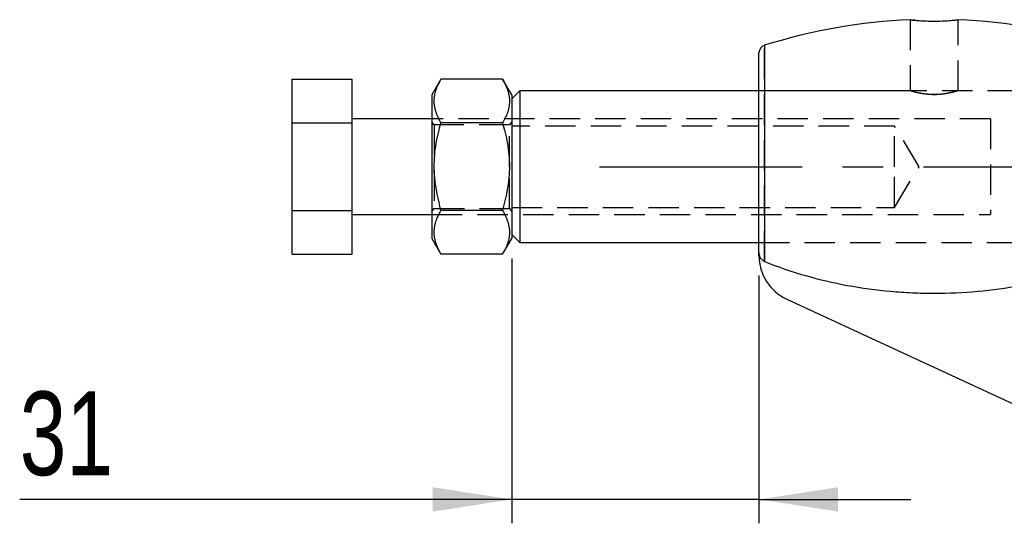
# Model space of a CAD drawing. Extents: x 63 to 798, y 53 to 570.
# Tile 23 of 28: x 514 to 597, y 334 to 376. Entities that reach past the tile are written whole.
import ezdxf

# ---------------------------------------------------------------- set-up
doc = ezdxf.new("R2010")
doc.units = 0
doc.header["$LTSCALE"] = 2
doc.linetypes.add('CENTERX2', pattern=[20.32, 12.7, -2.54, 2.54, -2.54])
doc.linetypes.add('HIDDEN', pattern=[1.905, 1.27, -0.635])
doc.layers.get('0').update_dxf_attribs({"linetype": 'CONTINUOUS'})
doc.layers.add('FORMATO', color=179, linetype='CONTINUOUS')
doc.styles.add('SLDTEXTSTYLE0', font='TXT', dxfattribs={"width": 0.75})
doc.dimstyles.new('SLDDIMSTYLE6', dxfattribs={"dimtxt": 7, "dimasz": 6.604, "dimexe": 0, "dimexo": 0.0625, "dimgap": 1.75, "dimtad": 1, "dimdec": 0, "dimlfac": 1.5, "dimrnd": 1e-09, "dimzin": 12, "dimtxsty": 'SLDTEXTSTYLE0', "dimsah": 1, "dimcen": 0.09, "dimazin": 3, "dimtfac": 1, "dimtmove": 0, "dimatfit": 3, "dimtolj": 1, "dimtzin": 12})

# ---------------------------------------------------------------- blocks, each defined once
blk = doc.blocks.new('_D_11')
at = {"layer": 'FORMATO'}
for p, q in [((555.536, 356.444), (555.536, 334.304)), ((576.203, 355.028), (576.203, 334.304)), ((555.536, 336.304), (514.421, 336.304)), ((576.203, 336.304), (555.536, 336.304)), ((576.203, 336.304), (588.903, 336.304))]:
    blk.add_line(p, q, dxfattribs=at)
for points in [[(555.536, 336.304), (548.932, 337.32), (548.932, 335.288)], [(576.203, 336.304), (582.807, 335.288), (582.807, 337.32)]]:
    blk.add_solid(points, dxfattribs=at)
at = {"layer": 'FORMATO', "insert": (514.421, 345.328), "char_height": 7, "attachment_point": 1, "style": 'SLDTEXTSTYLE0'}
blk.add_mtext('31', dxfattribs=at)

msp = doc.modelspace()

# ---------------------------------------------------------------- linework, layer by layer
at = {"color": 7, "linetype": 'HIDDEN'}
for p, q in [((588.8365, 376.4162), (588.8365, 370.4705)), ((592.8365, 370.4721), (592.8365, 376.4167)), ((576.6691, 356.196), (576.6691, 374.2772)), ((605.4698, 370.4774), (576.2032, 370.4774)), ((588.8589, 370.4774), (576.2032, 370.4774)), ((605.4698, 370.4774), (592.8193, 370.4774)), ((590.6809, 370.1625), (591.0245, 370.164)), ((595.5365, 368.1274), (548.8698, 368.1274)), ((549.0479, 367.6274), (548.8698, 367.8817)), ((555.5365, 367.8817), (555.3584, 367.6274)), ((595.5365, 368.1274), (595.5365, 360.1274)), ((549.0479, 367.6274), (549.0479, 360.6274)), ((555.3584, 367.6274), (549.0479, 367.6274)), ((555.3584, 364.1274), (555.3584, 367.6274)), ((587.5365, 367.5274), (555.5365, 367.5274)), ((587.5365, 364.1274), (587.5365, 367.5274)), ((589.5794, 364.1274), (587.5365, 367.5274)), ((555.3584, 360.6274), (555.3584, 364.1274)), ((587.5365, 360.7274), (587.5365, 364.1274)), ((587.5365, 360.7274), (589.5794, 364.1274)), ((548.8698, 360.3732), (549.0479, 360.6274)), ((549.0479, 360.6274), (555.3584, 360.6274)), ((555.3584, 360.6274), (555.5365, 360.3732)), ((555.5365, 360.7274), (587.5365, 360.7274)), ((548.8698, 360.1274), (595.5365, 360.1274)), ((576.2032, 357.7774), (605.4698, 357.7774)), ((576.2032, 357.7774), (605.4698, 357.7774))]:
    msp.add_line(p, q, dxfattribs=at)
at = {"color": 7, "linetype": 'CONTINUOUS'}
for p, q in [((576.2032, 357.0277), (576.2032, 373.6415)), ((537.2032, 371.4406), (542.2032, 371.4406)), ((537.2032, 367.784), (537.2032, 371.4406)), ((542.2032, 367.784), (542.2032, 371.4406)), ((549.628, 371.4406), (548.8698, 370.1274)), ((554.7784, 371.4406), (549.628, 371.4406)), ((555.5365, 370.1274), (554.7784, 371.4406)), ((556.2032, 370.4774), (555.5365, 369.8108)), ((576.2032, 370.4774), (556.2032, 370.4774)), ((556.2032, 370.4774), (556.2032, 364.1274)), ((548.8698, 370.1274), (548.8698, 364.1274)), ((555.5365, 370.1274), (555.5365, 364.1274)), ((548.8698, 368.1274), (542.2032, 368.1274)), ((537.2032, 367.784), (542.2032, 367.784)), ((537.2032, 360.4709), (537.2032, 367.784)), ((542.2032, 360.4709), (542.2032, 367.784)), ((554.7784, 367.784), (549.628, 367.784)), ((548.8698, 364.1274), (548.8698, 358.1274)), ((555.5365, 364.1274), (555.5365, 358.1274)), ((556.2032, 364.1274), (556.2032, 357.7774)), ((537.2032, 356.8143), (537.2032, 360.4709)), ((537.2032, 360.4709), (542.2032, 360.4709)), ((542.2032, 356.8143), (542.2032, 360.4709)), ((554.7784, 360.4709), (549.628, 360.4709)), ((542.2032, 360.1274), (548.8698, 360.1274)), ((548.8698, 358.1274), (549.628, 356.8143)), ((554.7784, 356.8143), (555.5365, 358.1274)), ((555.5365, 358.4441), (556.2032, 357.7774)), ((556.2032, 357.7774), (576.2032, 357.7774)), ((537.2032, 356.8143), (542.2032, 356.8143)), ((554.7784, 356.8143), (549.628, 356.8143)), ((576.2032, 356.6816), (576.2032, 357.0277)), ((578.5203, 353.0529), (598.6671, 343.7094))]:
    msp.add_line(p, q, dxfattribs=at)
at = {"color": 8, "linetype": 'CONTINUOUS'}
msp.add_line((576.6691, 374.2772), (576.6691, 356.196), dxfattribs=at)
at = {"color": 7, "linetype": 'CONTINUOUS'}
for centre, radius, start, end in [((590.8365, 329.4082), 47.0526, 92.413597, 107.523498), ((590.8365, 329.4082), 47.0526, 72.476502, 87.581117), ((576.8698, 373.6415), 0.6667, 107.523498, 180), ((580.2032, 356.6816), 4, 180, 245.119633)]:
    msp.add_arc(centre, radius, start, end, dxfattribs=at)
for points, knots in [([(588.8545, 376.4161), (588.8488, 376.4168), (588.8148, 376.4208), (588.9727, 376.4017), (589.3237, 376.3648), (589.8649, 376.3224), (590.5114, 376.2961), (591.195, 376.2969), (591.8345, 376.3241), (592.3689, 376.3666), (592.7118, 376.4031), (592.8628, 376.4214), (592.8271, 376.4171), (592.8225, 376.4166)], [0, 0, 0, 0, 0.0213019, 0.1278176, 0.2344855, 0.3418357, 0.4493479, 0.5562338, 0.6626844, 0.7695685, 0.8770775, 0.9844321, 1, 1, 1, 1]), ([(549.628, 367.784), (549.4646, 368.1014), (549.1343, 368.743), (549.0134, 369.6936), (549.1908, 370.6023), (549.4813, 371.1594), (549.628, 371.4406)], [0, 0, 0, 0, 0.2646058, 0.5349497, 0.7653441, 1, 1, 1, 1]), ([(554.7784, 371.4406), (554.9418, 371.1232), (555.2721, 370.4816), (555.3929, 369.5309), (555.2155, 368.6222), (554.925, 368.0651), (554.7784, 367.784)], [0, 0, 0, 0, 0.2646058, 0.5349497, 0.7653441, 1, 1, 1, 1]), ([(549.628, 360.4709), (549.4057, 361.3809), (549.0355, 362.8963), (549.0558, 365.1018), (549.3102, 366.6256), (549.5534, 367.5121), (549.628, 367.784)], [0, 0, 0, 0, 0.3772373, 0.628209, 0.8859605, 1, 1, 1, 1]), ([(554.7784, 367.784), (554.853, 367.5121), (555.092, 366.6409), (555.3489, 365.118), (555.3746, 362.9118), (555.0007, 361.3809), (554.7784, 360.4709)], [0, 0, 0, 0, 0.1140401, 0.365361, 0.622761, 1, 1, 1, 1]), ([(549.628, 356.8143), (549.4646, 357.1317), (549.1343, 357.7733), (549.0134, 358.7239), (549.1908, 359.6327), (549.4813, 360.1898), (549.628, 360.4709)], [0, 0, 0, 0, 0.2646058, 0.5349496, 0.7653441, 1, 1, 1, 1]), ([(554.7784, 360.4709), (554.9418, 360.1535), (555.2721, 359.5119), (555.3929, 358.5613), (555.2155, 357.6526), (554.925, 357.0955), (554.7784, 356.8143)], [0, 0, 0, 0, 0.2646058, 0.5349496, 0.7653441, 1, 1, 1, 1]), ([(576.6691, 356.196), (576.5113, 356.2598), (576.3907, 356.3911), (576.2382, 356.6903), (576.2032, 356.8586), (576.2032, 357.0277)], [0, 0, 0, 0, 0.5, 0.5, 1, 1, 1, 1]), ([(576.6691, 356.196), (577.7886, 355.7437), (578.9275, 355.3566), (581.2388, 354.6956), (582.4112, 354.422), (584.7882, 353.9831), (585.9957, 353.8179), (587.8076, 353.6537), (588.4125, 353.6127), (589.3212, 353.5718), (589.6244, 353.5615), (590.0795, 353.5513), (590.2313, 353.5487), (590.5349, 353.5453), (590.686, 353.5444), (593.2828, 353.5446), (595.692, 353.7633), (599.2531, 354.4201), (600.4313, 354.6944), (602.7683, 355.3635), (603.9303, 355.7597), (605.0611, 356.2192)], [0, 0, 0, 0, 0.125, 0.125, 0.25, 0.25, 0.375, 0.375, 0.4375, 0.4375, 0.46875, 0.46875, 0.484375, 0.484375, 0.5, 0.5, 0.75, 0.75, 0.875, 0.875, 1, 1, 1, 1])]:
    msp.add_open_spline(points, degree=3, knots=knots, dxfattribs=at)
at = {"color": 7, "linetype": 'HIDDEN'}
for points, knots in [([(589.2872, 376.3707), (589.2542, 376.3736), (589.1504, 376.3828), (589.0991, 376.3889), (589.064, 376.393)], [0, 0, 0, 0, 0.3167627, 1, 1, 1, 1]), ([(590.8365, 370.1543), (590.618, 370.1614), (590.1813, 370.1757), (589.5941, 370.2748), (589.1401, 370.3846), (588.8676, 370.4675), (588.8614, 370.4696), (588.8589, 370.4705)], [0, 0, 0, 0, 0.2074979, 0.4147388, 0.6285594, 0.8472, 1, 1, 1, 1]), ([(592.8193, 370.4721), (592.8129, 370.47), (592.7987, 370.4654), (592.5287, 370.3838), (592.0805, 370.2749), (591.4894, 370.175), (591.048, 370.161), (590.8365, 370.1543)], [0, 0, 0, 0, 0.1648472, 0.369223, 0.5806542, 0.7991414, 1, 1, 1, 1])]:
    msp.add_open_spline(points, degree=3, knots=knots, dxfattribs=at)
at = {"layer": 'FORMATO', "linetype": 'CENTERX2', "ltscale": 0.666667}
msp.add_line((562.8698, 364.1274), (669.92, 364.1274), dxfattribs=at)

# ---------------------------------------------------------------- dimensions: what is measured, and where the dimension line sits
at = {"layer": 'FORMATO'}
dim = msp.add_linear_dim(base=(555.5365, 336.3044), p1=(576.2032, 357.0277), p2=(555.5365, 358.4441), dimstyle='SLDDIMSTYLE6', dxfattribs=at)
dim.commit()
dim.dimension.update_dxf_attribs({"geometry": '_D_11', "text_midpoint": (519.5934, 336.3044), "dimtype": 160})

doc.saveas('drawing.dxf')
